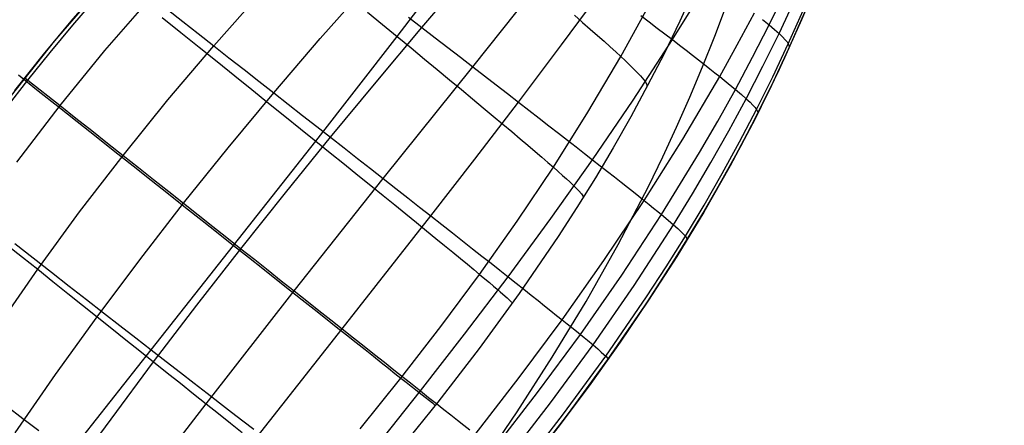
# Model space of a CAD drawing. Header units: millimetres. Extents: x -58 to 58, y -58 to 57.
# Tile 11 of 40: x -43 to -16, y 24 to 35. Entities that reach past the tile are written whole.
import ezdxf

# ---------------------------------------------------------------- set-up
doc = ezdxf.new("R2010")
doc.units = ezdxf.units.MM
doc.header["$MEASUREMENT"] = 0
doc.layers.add('Predefinito', color=5, linetype='Continuous')

msp = doc.modelspace()

# ---------------------------------------------------------------- linework, layer by layer
at = {"layer": 'Predefinito', "extrusion": (0.459919, 0.537098, 0.707107)}
for points in [[(50.868, 133.975), (50.178, 135.12), (49.511, 136.277), (48.868, 137.446), (48.249, 138.626), (47.653, 139.819), (47.082, 141.023), (46.534, 142.239), (46.011, 143.467), (45.512, 144.707), (45.037, 145.957), (44.589, 147.212), (44.166, 148.472), (43.769, 149.738), (43.396, 151.008), (43.048, 152.283), (42.723, 153.563), (42.143, 156.136), (41.65, 158.727), (41.239, 161.334), (40.905, 163.956), (40.642, 166.592), (40.443, 169.241), (40.302, 171.898), (40.211, 174.555), (40.149, 179.86), (40.182, 182.509), (40.269, 185.154), (40.419, 187.796), (40.642, 190.433), (40.947, 193.065), (41.134, 194.379), (41.345, 195.691), (41.581, 197.002), (41.844, 198.312), (42.135, 199.619), (42.453, 200.922), (42.798, 202.213), (43.171, 203.494), (43.572, 204.764), (44, 206.022), (44.457, 207.27), (44.942, 208.507), (45.456, 209.732), (45.998, 210.946), (46.567, 212.15), (47.165, 213.342), (47.79, 214.523), (48.443, 215.694)], [(44.755, 215.87), (44.15, 214.667), (43.573, 213.455), (43.022, 212.233), (42.498, 211.003), (42.001, 209.763), (41.531, 208.514), (41.087, 207.256), (40.67, 205.989), (40.279, 204.713), (39.913, 203.428), (39.574, 202.135), (39.259, 200.833), (38.969, 199.522), (38.704, 198.203), (38.462, 196.88), (38.245, 195.556), (37.879, 192.906), (37.598, 190.255), (37.392, 187.603), (37.255, 184.949), (37.176, 182.295), (37.149, 179.64), (37.215, 174.328), (37.307, 171.67), (37.446, 169.013), (37.641, 166.354), (37.898, 163.694), (38.223, 161.035), (38.621, 158.394), (39.095, 155.778), (39.648, 153.187), (40.284, 150.623), (41.006, 148.086), (41.399, 146.829), (41.815, 145.578), (42.253, 144.334), (42.714, 143.098), (43.199, 141.869), (43.706, 140.648), (44.237, 139.434), (44.792, 138.228), (45.371, 137.029), (45.973, 135.838), (46.6, 134.655), (47.251, 133.48)]]:
    msp.add_lwpolyline(points, dxfattribs=at)
at = {"layer": 'Predefinito', "extrusion": (3.47394e-06, 6.55532e-06, 1)}
msp.add_lwpolyline([(-40.058, 12.07), (-39.511, 12.544), (-38.868, 13.127), (-38.236, 13.724), (-37.616, 14.335), (-37.008, 14.96), (-36.412, 15.597), (-35.826, 16.246), (-34.685, 17.574), (-33.583, 18.938), (-32.512, 20.332), (-31.468, 21.749), (-30.451, 23.189), (-29.462, 24.65), (-28.506, 26.136), (-27.59, 27.651), (-26.719, 29.196), (-25.898, 30.771), (-25.508, 31.571), (-25.133, 32.379), (-24.772, 33.195), (-24.427, 34.019), (-24.097, 34.85), (-23.784, 35.689), (-23.488, 36.534), (-23.21, 37.386), (-22.948, 38.244), (-22.704, 39.109), (-22.478, 39.979), (-22.27, 40.855), (-22.08, 41.736), (-21.908, 42.622), (-21.754, 43.512), (-21.618, 44.405), (-21.5, 45.301), (-21.4, 46.2), (-21.317, 47.1), (-21.251, 48.002), (-21.202, 48.906), (-21.17, 49.812), (-21.154, 50.72), (-21.155, 51.629), (-21.201, 53.448)], dxfattribs=at)
at = {"layer": 'Predefinito'}
for points in [[(-15.764, 52.17), (-17.556, 51.595), (-19.326, 50.958), (-21.073, 50.261), (-22.796, 49.504), (-24.491, 48.687), (-26.157, 47.813), (-27.791, 46.882), (-29.393, 45.894), (-30.96, 44.853), (-32.489, 43.757), (-33.98, 42.61), (-35.431, 41.412), (-36.839, 40.164), (-38.203, 38.868), (-39.522, 37.527), (-40.794, 36.14), (-42.017, 34.711), (-43.19, 33.24)], [(-24.639, 36.157), (-25.048, 35.256), (-25.475, 34.373), (-25.919, 33.507), (-26.378, 32.657), (-26.851, 31.823), (-27.338, 31.004), (-27.838, 30.199), (-28.35, 29.408), (-29.404, 27.866), (-30.494, 26.372), (-31.612, 24.921), (-32.75, 23.51)], [(-24.639, 36.157), (-25.048, 35.256), (-25.475, 34.373), (-25.919, 33.507), (-26.378, 32.657), (-26.851, 31.823), (-27.338, 31.004), (-27.838, 30.199), (-28.35, 29.408), (-29.404, 27.866), (-30.494, 26.372), (-31.612, 24.921), (-32.75, 23.51)], [(-29.215, 23.115), (-28.117, 24.541), (-27.039, 26.015), (-25.987, 27.543), (-24.969, 29.128), (-24.476, 29.943), (-23.994, 30.775), (-23.524, 31.623), (-23.068, 32.487), (-22.626, 33.369), (-22.199, 34.269), (-21.789, 35.186), (-21.396, 36.123)]]:
    msp.add_lwpolyline(points, dxfattribs=at)
at = {"layer": 'Predefinito', "extrusion": (1, 0, 0)}
for points in [[(34.269, 231.495), (34.269, 60.002)], [(27.543, 239.068), (27.543, 60.001)]]:
    msp.add_lwpolyline(points, dxfattribs=at)
at = {"layer": 'Predefinito'}
for points in [[(-43.088, 33.371, 28.04), (-42.315, 34.347, 28.04), (-41.561, 35.255, 28.045), (-40.816, 36.115, 28.055), (-40.106, 36.901, 28.067), (-38.824, 38.248, 28.097), (-37.706, 39.352, 28.133), (-36.718, 40.274, 28.172), (-35.831, 41.066, 28.212), (-35.022, 41.758, 28.254), (-34.274, 42.374, 28.296), (-33.571, 42.933, 28.339), (-32.246, 43.937, 28.425), (-31.053, 44.788, 28.513), (-30.034, 45.477, 28.602), (-29.167, 46.038, 28.692), (-28.365, 46.537, 28.782), (-27.508, 47.049, 28.872)], [(-28.086, 24.583, 60), (-26.995, 26.077, 60), (-25.899, 27.675, 60), (-25.369, 28.491, 60), (-24.853, 29.318, 60), (-24.351, 30.156, 60), (-23.864, 31.006, 60), (-23.393, 31.867, 60), (-22.939, 32.739, 60), (-22.503, 33.622, 60), (-22.086, 34.516, 60), (-21.688, 35.42, 60), (-21.311, 36.333, 60.001), (-20.954, 37.255, 60.001), (-20.619, 38.186, 60.001), (-20.305, 39.125, 60.002), (-20.012, 40.07, 60.002), (-19.742, 41.023, 60.003), (-19.495, 41.981, 60.003), (-19.269, 42.945, 60.003), (-19.066, 43.914, 60.003), (-18.885, 44.885, 60.003), (-18.657, 46.333, 60.006)], [(-41.613, 23.514, 36.982), (-39.386, 26.335, 36.865), (-37.154, 29.169, 36.826), (-34.926, 32.003, 36.865), (-32.718, 34.84, 36.982), (-30.556, 37.675, 37.178)], [(-41.62, 22.898, 33.082), (-40.479, 24.456, 32.982), (-39.322, 26.008, 32.911), (-38.147, 27.55, 32.869), (-36.954, 29.08, 32.856), (-35.746, 30.598, 32.87), (-34.522, 32.105, 32.914), (-33.287, 33.601, 32.987), (-32.044, 35.083, 33.09), (-30.794, 36.55, 33.225)], [(-33.295, 23.697, 40.917), (-32.082, 25.22, 40.904), (-30.884, 26.759, 40.918), (-29.703, 28.318, 40.962), (-28.544, 29.897, 41.035), (-27.412, 31.497, 41.139), (-26.312, 33.116, 41.274), (-25.248, 34.754, 41.443), (-24.226, 36.409, 41.645)], [(-43.081, 24.082, 31.472), (-41.981, 25.664, 31.382), (-40.853, 27.231, 31.319), (-39.695, 28.781, 31.282), (-38.51, 30.313, 31.27), (-37.299, 31.823, 31.283), (-36.064, 33.313, 31.321), (-34.806, 34.783, 31.386), (-33.529, 36.228, 31.478)], [(-36.617, 23.85, 36.649), (-34.205, 26.903, 36.589), (-31.801, 29.97, 36.652), (-30.608, 31.513, 36.732), (-29.426, 33.061, 36.844), (-28.258, 34.613, 36.991), (-27.109, 36.168, 37.173)], [(-43.568, 26.939, 29.96), (-42.469, 28.522, 29.908), (-41.331, 30.082, 29.877), (-40.153, 31.614, 29.867), (-38.94, 33.117, 29.878), (-37.692, 34.589, 29.909), (-36.41, 36.031, 29.963)], [(-43.324, 32.897, 28.089), (-42.735, 33.658, 28.087), (-42.133, 34.409, 28.089), (-41.518, 35.149, 28.094), (-40.89, 35.877, 28.101)], [(-43.031, 31.434, 28.646), (-41.862, 32.967, 28.638), (-40.646, 34.462, 28.646), (-39.385, 35.917, 28.67)], [(-33.719, 24.192, 47.676), (-32.612, 25.57, 47.669), (-31.53, 26.967, 47.676), (-30.478, 28.385, 47.697), (-29.459, 29.827, 47.733), (-28.478, 31.293, 47.784), (-27.541, 32.784, 47.848), (-26.65, 34.299, 47.928), (-25.81, 35.838, 48.022)], [(-30.092, 23.642, 48.029), (-28.904, 25.181, 48.038), (-27.745, 26.754, 48.066), (-26.622, 28.363, 48.115), (-25.542, 30.008, 48.184), (-24.512, 31.689, 48.275), (-24.018, 32.542, 48.329), (-23.538, 33.405, 48.389), (-23.073, 34.276, 48.455), (-22.625, 35.155, 48.526), (-22.192, 36.041, 48.603)], [(-29.738, 23.36, 50.467), (-28.553, 24.896, 50.474), (-27.4, 26.468, 50.496), (-26.285, 28.08, 50.534), (-25.216, 29.731, 50.589), (-24.701, 30.572, 50.624), (-24.201, 31.422, 50.662), (-23.715, 32.282, 50.705), (-23.245, 33.152, 50.753), (-22.791, 34.031, 50.806), (-22.355, 34.918, 50.863), (-21.936, 35.815, 50.924)], [(-21.448, 35.994, 60.003), (-21.742, 35.294, 60.003), (-22.352, 33.941, 60.002), (-23.006, 32.608, 60.002), (-23.683, 31.332, 60.001), (-24.398, 30.076, 60.001), (-25.129, 28.871, 60.001), (-25.892, 27.686, 60.001), (-26.665, 26.547, 60), (-27.463, 25.425, 60), (-28.265, 24.345, 60), (-29.086, 23.279, 60)], [(-40.263, 21.8, 34.874), (-37.9, 24.872, 34.691), (-35.508, 27.935, 34.632), (-33.091, 30.983, 34.694), (-30.666, 34.019, 34.883), (-29.459, 35.531, 35.027)], [(-38.957, 35.581, 28.964), (-38.531, 35.248, 29.269), (-38.11, 34.917, 29.584), (-37.692, 34.589, 29.909), (-37.278, 34.265, 30.246), (-36.869, 33.944, 30.593), (-36.464, 33.627, 30.952), (-36.064, 33.313, 31.321), (-35.67, 33.004, 31.702), (-35.281, 32.7, 32.095), (-34.899, 32.4, 32.498), (-34.522, 32.105, 32.914), (-34.153, 31.816, 33.341), (-33.791, 31.532, 33.78), (-33.437, 31.254, 34.231), (-33.091, 30.983, 34.694), (-32.754, 30.718, 35.169), (-32.426, 30.461, 35.654), (-32.109, 30.212, 36.149), (-31.801, 29.97, 36.652), (-31.504, 29.736, 37.165), (-31.217, 29.511, 37.685), (-30.939, 29.293, 38.213), (-30.672, 29.082, 38.749), (-30.415, 28.879, 39.293), (-30.168, 28.685, 39.843), (-29.93, 28.497, 40.399), (-29.703, 28.318, 40.962), (-29.485, 28.146, 41.53), (-29.278, 27.981, 42.104), (-29.08, 27.824, 42.683), (-28.892, 27.675, 43.266), (-28.714, 27.533, 43.855), (-28.546, 27.399, 44.447), (-28.388, 27.273, 45.043), (-28.239, 27.154, 45.643), (-28.101, 27.042, 46.246), (-27.972, 26.939, 46.851), (-27.853, 26.842, 47.458), (-27.745, 26.754, 48.066), (-27.645, 26.672, 48.674), (-27.555, 26.598, 49.282), (-27.4, 26.468, 50.496), (-27.275, 26.363, 51.707), (-27.178, 26.278, 52.914), (-27.106, 26.212, 54.116), (-27.054, 26.162, 55.31), (-27.001, 26.102, 57.675), (-26.995, 26.077, 60)], [(-29.375, 23.071, 55.297), (-28.199, 24.597, 55.3), (-27.054, 26.162, 55.31), (-25.95, 27.772, 55.328), (-25.417, 28.592, 55.341), (-24.896, 29.424, 55.355), (-24.39, 30.266, 55.371), (-23.899, 31.12, 55.39), (-23.424, 31.985, 55.411), (-22.966, 32.86, 55.435), (-22.525, 33.746, 55.46), (-22.103, 34.642, 55.488), (-21.701, 35.548, 55.519)], [(-39.094, 35.359, 32.463), (-38.587, 34.951, 32.882), (-38.089, 34.551, 33.319), (-37.601, 34.158, 33.773), (-37.124, 33.774, 34.244), (-36.658, 33.399, 34.733), (-36.204, 33.034, 35.239), (-35.764, 32.679, 35.763), (-35.337, 32.335, 36.305), (-34.926, 32.003, 36.865), (-34.529, 31.683, 37.442), (-34.148, 31.375, 38.037), (-33.783, 31.08, 38.649), (-33.433, 30.797, 39.275), (-33.099, 30.527, 39.917), (-32.781, 30.269, 40.572), (-32.478, 30.023, 41.24), (-32.192, 29.79, 41.92), (-31.921, 29.57, 42.612), (-31.667, 29.362, 43.314), (-31.428, 29.167, 44.025), (-31.206, 28.985, 44.746), (-30.999, 28.816, 45.474), (-30.809, 28.659, 46.209), (-30.635, 28.516, 46.951), (-30.478, 28.385, 47.697), (-30.337, 28.267, 48.449), (-30.211, 28.162, 49.204), (-30.1, 28.068, 49.963), (-30.002, 27.985, 50.726), (-29.918, 27.912, 51.491), (-29.846, 27.849, 52.26), (-29.734, 27.749, 53.802), (-29.66, 27.678, 55.35), (-29.617, 27.633, 56.902), (-29.597, 27.594, 60)], [(-33.52, 35.499, 35.875), (-33.112, 35.164, 36.42), (-32.718, 34.84, 36.982), (-32.339, 34.528, 37.562), (-31.975, 34.228, 38.158), (-31.626, 33.94, 38.77), (-31.292, 33.663, 39.396), (-30.973, 33.399, 40.037), (-30.67, 33.147, 40.691), (-30.381, 32.906, 41.358), (-30.108, 32.678, 42.036), (-29.85, 32.462, 42.725), (-29.607, 32.258, 43.424), (-29.38, 32.067, 44.132), (-29.169, 31.887, 44.849), (-28.973, 31.72, 45.573), (-28.792, 31.566, 46.304), (-28.628, 31.423, 47.041), (-28.478, 31.293, 47.784), (-28.345, 31.176, 48.53), (-28.226, 31.07, 49.281), (-28.122, 30.976, 50.035), (-28.031, 30.892, 50.792), (-27.952, 30.818, 51.553), (-27.885, 30.753, 52.315), (-27.782, 30.648, 53.847), (-27.716, 30.573, 55.384), (-27.679, 30.52, 56.924), (-27.67, 30.466, 60)], [(-32.406, 35.362, 32.67), (-32.044, 35.083, 33.09), (-31.688, 34.808, 33.521), (-31.34, 34.54, 33.963), (-30.999, 34.276, 34.417), (-30.666, 34.019, 34.883), (-30.342, 33.769, 35.359), (-30.027, 33.525, 35.845), (-29.721, 33.289, 36.34), (-29.426, 33.061, 36.844), (-29.14, 32.84, 37.356), (-28.864, 32.626, 37.876), (-28.598, 32.42, 38.403), (-28.342, 32.221, 38.937), (-28.095, 32.029, 39.478), (-27.858, 31.844, 40.026), (-27.63, 31.667, 40.579), (-27.412, 31.497, 41.139), (-27.204, 31.333, 41.704), (-27.005, 31.178, 42.274), (-26.816, 31.029, 42.848), (-26.636, 30.887, 43.428), (-26.466, 30.752, 44.011), (-26.305, 30.625, 44.598), (-26.154, 30.504, 45.189), (-26.013, 30.391, 45.784), (-25.881, 30.285, 46.381), (-25.758, 30.185, 46.981), (-25.646, 30.093, 47.582), (-25.542, 30.008, 48.184), (-25.363, 29.857, 49.388), (-25.216, 29.731, 50.589), (-25.1, 29.627, 51.788), (-25.009, 29.543, 52.983), (-24.943, 29.476, 54.172), (-24.896, 29.424, 55.355), (-24.852, 29.355, 57.697), (-24.853, 29.318, 60.001)], [(-30.597, 24.043, 45.597), (-29.405, 25.583, 45.608), (-28.239, 27.154, 45.643), (-27.106, 28.757, 45.701), (-26.013, 30.391, 45.784), (-24.964, 32.057, 45.892), (-23.965, 33.754, 46.028), (-23.486, 34.613, 46.105), (-23.022, 35.479, 46.19)], [(-27.907, 35.418, 42.913), (-27.684, 35.223, 43.607), (-27.475, 35.04, 44.31), (-27.281, 34.869, 45.021), (-27.101, 34.709, 45.739), (-26.936, 34.561, 46.463), (-26.786, 34.424, 47.193), (-26.65, 34.299, 47.928), (-26.529, 34.186, 48.666), (-26.422, 34.083, 49.409), (-26.328, 33.991, 50.154), (-26.246, 33.909, 50.903), (-26.176, 33.836, 51.655), (-26.117, 33.771, 52.409), (-26.027, 33.666, 53.922), (-25.971, 33.587, 55.44), (-25.943, 33.53, 56.961), (-25.943, 33.461, 60)], [(-26.106, 35.409, 39.259), (-25.878, 35.235, 39.797), (-25.659, 35.068, 40.34), (-25.449, 34.908, 40.889), (-25.248, 34.754, 41.443), (-25.057, 34.607, 42.002), (-24.874, 34.466, 42.565), (-24.7, 34.331, 43.133), (-24.535, 34.203, 43.705), (-24.379, 34.081, 44.281), (-24.232, 33.966, 44.86), (-24.094, 33.856, 45.442), (-23.965, 33.754, 46.028), (-23.845, 33.657, 46.616), (-23.734, 33.567, 47.206), (-23.631, 33.483, 47.797), (-23.538, 33.405, 48.389), (-23.376, 33.267, 49.572), (-23.245, 33.152, 50.753), (-23.141, 33.055, 51.931), (-23.062, 32.976, 53.104), (-23.005, 32.912, 54.273), (-22.966, 32.86, 55.435), (-22.932, 32.787, 57.736), (-22.939, 32.739, 60.002)], [(-22.806, 35.305, 47.356), (-22.625, 35.155, 48.526), (-22.475, 35.027, 49.696), (-22.355, 34.918, 50.863), (-22.26, 34.828, 52.027), (-22.189, 34.753, 53.186), (-22.137, 34.692, 54.34), (-22.103, 34.642, 55.488), (-22.076, 34.568, 57.762), (-22.086, 34.516, 60.002)], [(-42.992, 33.795, 31.292), (-42.453, 33.368, 31.658), (-41.921, 32.946, 32.04), (-41.397, 32.531, 32.439), (-40.881, 32.122, 32.856), (-40.374, 31.721, 33.29), (-39.878, 31.327, 33.742), (-39.392, 30.942, 34.211), (-38.918, 30.567, 34.698), (-38.456, 30.201, 35.203), (-38.008, 29.846, 35.726), (-37.574, 29.501, 36.267), (-37.154, 29.169, 36.826), (-36.75, 28.849, 37.403), (-36.362, 28.542, 37.997), (-35.99, 28.247, 38.608), (-35.633, 27.964, 39.235), (-35.293, 27.694, 39.877), (-34.968, 27.437, 40.532), (-34.659, 27.192, 41.201), (-34.367, 26.961, 41.882), (-34.09, 26.742, 42.574), (-33.83, 26.535, 43.277), (-33.586, 26.342, 43.99), (-33.359, 26.162, 44.711), (-33.147, 25.994, 45.441), (-32.952, 25.84, 46.177), (-32.774, 25.699, 46.92), (-32.612, 25.57, 47.669), (-32.467, 25.455, 48.421), (-32.337, 25.352, 49.179), (-32.222, 25.261, 49.939), (-32.121, 25.181, 50.704), (-32.033, 25.112, 51.471), (-31.958, 25.052, 52.241), (-31.84, 24.958, 53.787), (-31.76, 24.895, 55.339), (-31.712, 24.857, 56.894), (-31.682, 24.833, 60)], [(-42.814, 33.721, 28.04), (-42.735, 33.658, 28.087), (-41.862, 32.967, 28.638), (-41.43, 32.625, 28.93), (-41.001, 32.285, 29.231), (-40.575, 31.948, 29.544), (-40.153, 31.614, 29.867), (-39.736, 31.283, 30.201), (-39.322, 30.956, 30.546), (-38.914, 30.632, 30.902), (-38.51, 30.313, 31.27), (-38.112, 29.997, 31.649), (-37.72, 29.687, 32.039), (-37.334, 29.381, 32.442), (-36.954, 29.08, 32.856), (-36.581, 28.785, 33.282), (-36.216, 28.495, 33.72), (-35.858, 28.212, 34.17), (-35.508, 27.935, 34.632), (-35.167, 27.665, 35.106), (-34.837, 27.403, 35.591), (-34.516, 27.149, 36.085), (-34.205, 26.903, 36.589), (-33.904, 26.664, 37.101), (-33.614, 26.434, 37.622), (-33.334, 26.212, 38.151), (-33.063, 25.998, 38.688), (-32.803, 25.792, 39.232), (-32.553, 25.593, 39.783), (-32.312, 25.403, 40.34), (-32.082, 25.22, 40.904), (-31.862, 25.046, 41.473), (-31.651, 24.879, 42.049), (-31.451, 24.72, 42.629), (-31.26, 24.569, 43.214), (-31.079, 24.425, 43.804), (-30.909, 24.29, 44.398), (-30.748, 24.162, 44.996)], [(-45.088, 30.615, 28.063), (-45.009, 30.552, 28.111), (-44.15, 29.866, 28.669), (-43.725, 29.526, 28.963), (-43.303, 29.189, 29.267), (-42.884, 28.854, 29.582), (-42.469, 28.522, 29.908), (-42.058, 28.194, 30.244), (-41.652, 27.869, 30.591), (-41.25, 27.548, 30.95), (-40.853, 27.231, 31.319), (-40.461, 26.918, 31.7), (-40.075, 26.609, 32.092), (-39.696, 26.306, 32.496), (-39.322, 26.008, 32.911), (-38.955, 25.715, 33.338), (-38.596, 25.428, 33.777), (-38.244, 25.147, 34.228), (-37.9, 24.872, 34.691), (-37.564, 24.605, 35.166), (-37.239, 24.345, 35.651), (-36.923, 24.093, 36.146)], [(-49.37, 29.477, 30), (-48.832, 29.063, 30.314), (-48.298, 28.651, 30.644), (-47.769, 28.243, 30.99), (-47.244, 27.839, 31.352), (-46.725, 27.439, 31.73), (-46.213, 27.044, 32.124), (-45.707, 26.656, 32.535), (-45.21, 26.273, 32.962), (-44.722, 25.897, 33.405), (-44.243, 25.529, 33.866), (-43.774, 25.17, 34.343), (-43.317, 24.818, 34.836), (-42.871, 24.477, 35.347), (-42.438, 24.145, 35.875)], [(-43.092, 29.224, 32.883), (-42.589, 28.831, 33.319), (-42.095, 28.446, 33.773), (-41.612, 28.069, 34.244), (-41.141, 27.702, 34.733), (-40.682, 27.344, 35.239), (-40.236, 26.996, 35.763), (-39.804, 26.66, 36.305), (-39.386, 26.335, 36.865), (-38.984, 26.022, 37.442), (-38.598, 25.722, 38.037), (-38.227, 25.434, 38.649), (-37.872, 25.158, 39.275), (-37.532, 24.895, 39.917), (-37.208, 24.644, 40.572), (-36.9, 24.406, 41.24), (-36.608, 24.18, 41.92)]]:
    msp.add_polyline3d(points, dxfattribs=at)

doc.saveas('drawing.dxf')
